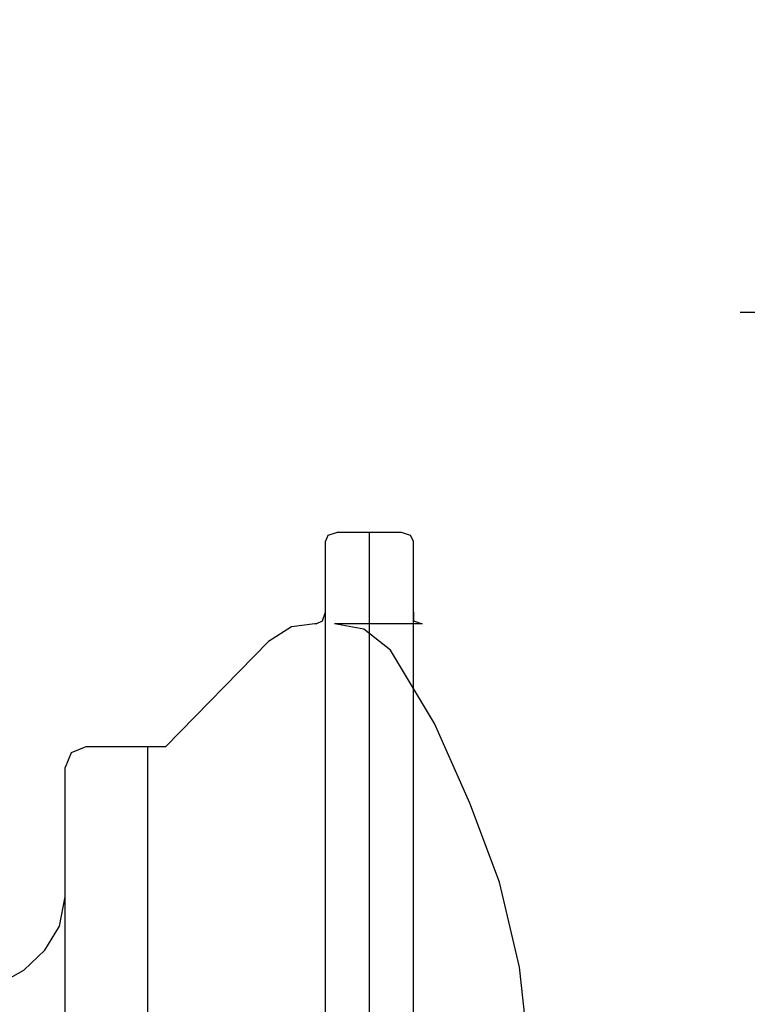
# Model space of a CAD drawing. Header units: inches. Extents: x -341304 to 31571016, y -692717 to 2132253.
# Tile 11 of 256: x 358243 to 358771, y -566286 to -565580. Entities that reach past the tile are written whole.
import ezdxf

# ---------------------------------------------------------------- set-up
doc = ezdxf.new("R2010")
doc.units = ezdxf.units.IN
doc.header["$MEASUREMENT"] = 0
doc.layers.add('cw pipe', color=3, linetype='Continuous')
doc.styles.add('ROMANS', font='romans')
doc.dimstyles.new('User600', dxfattribs={"dimscale": 500, "dimtxt": 1.5, "dimasz": 1.25, "dimexe": 1, "dimexo": 1, "dimgap": 0.4, "dimtad": 1, "dimdec": 0, "dimzin": 0, "dimdsep": 46, "dimtxsty": 'ROMANS', "dimcen": 1, "dimclrd": 8, "dimclre": 8, "dimclrt": 3, "dimadec": 0, "dimazin": 0, "dimtfac": 1, "dimtdec": 0, "dimtix": 1, "dimtofl": 0, "dimtmove": 0, "dimatfit": 3, "dimfxl": 1, "dimtolj": 1, "dimtzin": 0, "dimarcsym": 0})

# ---------------------------------------------------------------- blocks, each defined once
blk = doc.blocks.new('7ugb')
at = {"layer": 'cw pipe', "color": 20}
for points in [[(607.29, 2700.76), (612.56, 2700.76)], [(462.71, 2621.65), (459.41, 2620.56), (458.53, 2618.58)], [(458.53, 2056.28), (458.53, 2618.58)], [(490.18, 2618.58), (489.08, 2620.56), (485.78, 2621.65), (462.71, 2621.65)], [(474.36, 2052.11), (474.36, 2621.65)], [(490.18, 2056.28), (490.18, 2618.58)], [(455.24, 2588.91), (457.44, 2590.01), (458.53, 2593.09)], [(490.18, 2593.09), (490.18, 2590.01), (493.25, 2588.91)], [(455.24, 2588.91), (454.76, 2588.91), (446.41, 2587.82), (438.06, 2582.54)], [(531.48, 2434.88), (528.18, 2465.64), (520.93, 2496.19), (510.38, 2524.53), (497.64, 2553.1), (481.82, 2579.47), (472.37, 2586.94), (461.82, 2588.91)], [(493.25, 2588.91), (461.82, 2588.91)], [(401.15, 2544.75), (438.06, 2582.54)], [(372.58, 2544.75), (367.31, 2542.55), (365.11, 2537.28)], [(401.15, 2544.75), (372.58, 2544.75)], [(394.78, 2129.02), (394.78, 2544.75)], [(365.11, 2136.49), (365.11, 2537.28)], [(350.39, 2464.55), (357.86, 2471.8), (363.13, 2480.37), (365.11, 2490.91)], [(336.77, 2457.07), (350.39, 2464.55)]]:
    blk.add_lwpolyline(points, dxfattribs=at)
blk = doc.blocks.new('Q-Q')
at = {"xscale": 2, "yscale": 2, "zscale": 2}
blk.add_blockref('7ugb', (-1649596.16, 164869.22), dxfattribs=at)
at = {"color": 4}
blk.add_leader([(-1650390.68, 169819.41), (-1650390.68, 171648.16), (-1644362.63, 171648.16)], dimstyle='User600', override={"dimgap": 0.4, "dimtad": 0}, dxfattribs=at)

msp = doc.modelspace()

# ---------------------------------------------------------------- block references
at = {"color": 7}
msp.add_blockref('Q-Q', (2007141.3, -736060.37), dxfattribs=at)

doc.saveas('drawing.dxf')
